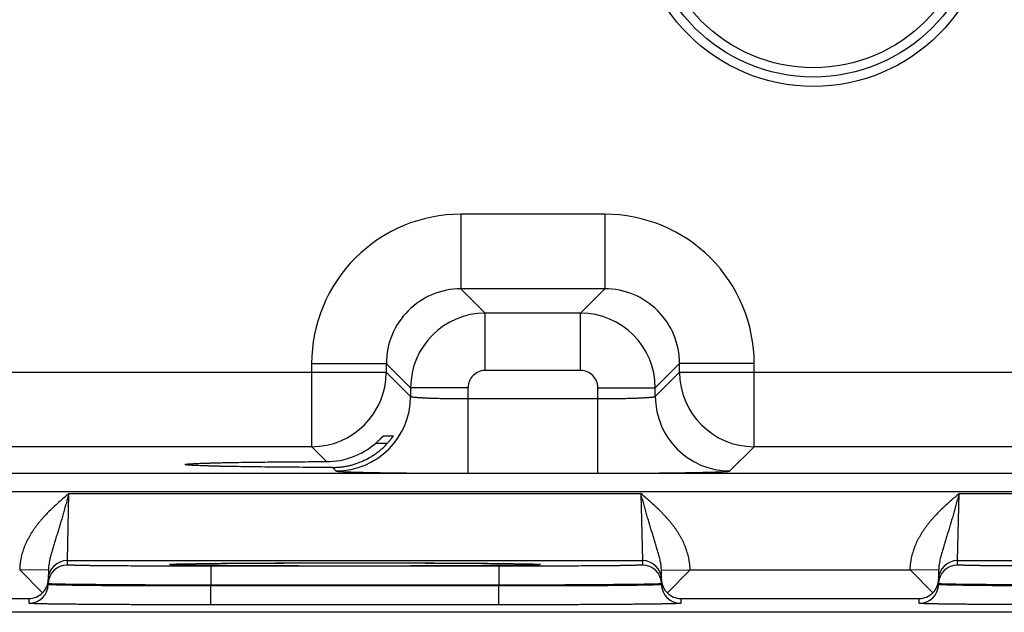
# Model space of a CAD drawing. Header units: inches. Extents: x 0 to 34, y 0 to 22.
# Tile 30 of 116: x 11.496 to 12.524, y 13.732 to 14.352. Entities that reach past the tile are written whole.
import ezdxf

# ---------------------------------------------------------------- set-up
doc = ezdxf.new("R2010")
doc.units = ezdxf.units.IN
doc.header["$LTSCALE"] = 1.87
doc.header["$MEASUREMENT"] = 0
doc.layers.get('0').update_dxf_attribs({"linetype": 'CONTINUOUS'})

msp = doc.modelspace()

# ---------------------------------------------------------------- linework, layer by layer
at = {"color": 7, "linetype": 'CONTINUOUS'}
for p, q in [((12.107, 14.1485), (11.9567, 14.1485)), ((11.9567, 14.1485), (11.9567, 14.0705)), ((12.107, 14.1485), (12.107, 14.0705)), ((12.107, 14.0705), (11.9567, 14.0705)), ((11.9567, 14.0705), (11.9821, 14.0451)), ((12.107, 14.0705), (12.0817, 14.0451)), ((12.0817, 14.0451), (11.9821, 14.0451)), ((11.9821, 13.9851), (11.9821, 14.0451)), ((12.0817, 13.9851), (12.0817, 14.0451)), ((11.8007, 13.9925), (11.8787, 13.9925)), ((11.8007, 13.9925), (11.8007, 13.9055)), ((11.8787, 13.9925), (11.9041, 13.9672)), ((11.8787, 13.9925), (11.8787, 13.9835)), ((12.185, 13.9925), (12.1597, 13.9672)), ((12.263, 13.9925), (12.185, 13.9925)), ((12.185, 13.9835), (12.185, 13.9925)), ((12.263, 13.9055), (12.263, 13.9925)), ((11.255, 13.9835), (11.8787, 13.9835)), ((11.8787, 13.9835), (11.9041, 13.9581)), ((12.0817, 13.9851), (11.9821, 13.9851)), ((12.1597, 13.9581), (12.185, 13.9835)), ((12.185, 13.9835), (12.8087, 13.9835)), ((11.9641, 13.9672), (11.9041, 13.9672)), ((11.9041, 13.9672), (11.9041, 13.9581)), ((11.9641, 13.8778), (11.9641, 13.9672)), ((12.0997, 13.9672), (12.1597, 13.9672)), ((12.0997, 13.8778), (12.0997, 13.9672)), ((12.1597, 13.9581), (12.1597, 13.9672)), ((11.9641, 13.9558), (12.0997, 13.9558)), ((11.8754, 13.9167), (11.8858, 13.9167)), ((11.8797, 13.9089), (11.8673, 13.9089)), ((11.8008, 13.9055), (11.333, 13.9055)), ((11.8163, 13.8899), (11.8008, 13.9055)), ((12.2376, 13.8801), (12.263, 13.9055)), ((12.7308, 13.9055), (12.263, 13.9055)), ((11.6687, 13.8869), (11.6687, 13.8869)), ((9.5543, 13.8777), (16.9525, 13.8777)), ((11.8225, 13.8838), (11.8261, 13.8801)), ((11.9641, 13.8778), (12.0997, 13.8778)), ((9.5543, 13.8587), (16.9525, 13.8587)), ((11.5455, 13.7865), (11.5471, 13.8565)), ((11.5471, 13.8565), (12.1447, 13.8565)), ((12.1447, 13.8565), (12.1462, 13.7865)), ((12.4755, 13.7865), (12.4771, 13.8565)), ((12.4771, 13.8565), (13.0747, 13.8565)), ((11.5455, 13.7865), (12.1462, 13.7865)), ((11.5455, 13.7818), (11.5455, 13.7865)), ((11.6521, 13.7824), (11.6543, 13.7826)), ((11.6544, 13.7826), (11.6545, 13.7826)), ((11.6545, 13.7826), (11.6547, 13.7826)), ((11.6547, 13.7826), (11.655, 13.7826)), ((11.655, 13.7826), (11.6553, 13.7827)), ((11.6553, 13.7827), (11.6556, 13.7827)), ((11.6556, 13.7827), (11.6563, 13.7827)), ((11.6563, 13.7827), (11.657, 13.7827)), ((11.657, 13.7827), (11.6584, 13.7828)), ((11.6584, 13.7828), (11.66, 13.7829)), ((11.66, 13.7829), (11.6626, 13.7829)), ((11.6626, 13.7829), (11.6657, 13.783)), ((11.6657, 13.783), (11.6696, 13.7831)), ((11.6696, 13.7831), (11.6742, 13.7832)), ((11.6742, 13.7832), (11.6799, 13.7833)), ((11.6799, 13.7833), (11.6852, 13.7833)), ((11.6852, 13.7833), (11.6912, 13.7834)), ((11.6912, 13.7834), (11.6982, 13.7835)), ((11.6982, 13.7835), (11.7065, 13.7836)), ((11.7065, 13.7836), (11.7167, 13.7836)), ((11.7167, 13.7836), (11.7258, 13.7837)), ((11.7258, 13.7837), (11.7367, 13.7838)), ((11.7367, 13.7838), (11.75, 13.7839)), ((11.75, 13.7839), (11.7602, 13.7839)), ((11.7602, 13.7839), (11.7715, 13.7839)), ((11.7715, 13.7839), (11.7834, 13.784)), ((11.7834, 13.784), (11.7955, 13.784)), ((11.7955, 13.784), (11.8077, 13.784)), ((11.8077, 13.784), (11.8202, 13.7841)), ((11.8202, 13.7841), (11.8327, 13.7841)), ((11.8327, 13.7841), (11.8453, 13.7841)), ((11.8453, 13.7841), (11.8579, 13.7841)), ((11.8579, 13.7841), (11.8705, 13.7841)), ((11.8705, 13.7841), (11.883, 13.784)), ((11.883, 13.784), (11.8953, 13.784)), ((11.8953, 13.784), (11.9074, 13.784)), ((11.9074, 13.784), (11.9192, 13.7839)), ((11.9192, 13.7839), (11.9307, 13.7839)), ((11.9307, 13.7839), (11.9418, 13.7839)), ((11.9418, 13.7839), (11.9526, 13.7838)), ((11.9526, 13.7838), (11.9629, 13.7837)), ((11.9629, 13.7837), (11.9726, 13.7837)), ((11.9726, 13.7837), (11.9819, 13.7836)), ((11.9819, 13.7836), (11.9899, 13.7835)), ((11.9899, 13.7835), (11.9966, 13.7834)), ((11.9966, 13.7834), (12.0046, 13.7833)), ((12.0046, 13.7833), (12.011, 13.7833)), ((12.011, 13.7833), (12.0162, 13.7832)), ((12.0162, 13.7832), (12.0204, 13.7831)), ((12.0204, 13.7831), (12.0239, 13.783)), ((12.0239, 13.783), (12.0276, 13.783)), ((12.0276, 13.783), (12.0304, 13.7829)), ((12.0304, 13.7829), (12.0327, 13.7828)), ((12.0327, 13.7828), (12.034, 13.7828)), ((12.034, 13.7828), (12.0351, 13.7827)), ((12.0351, 13.7827), (12.0359, 13.7827)), ((12.0359, 13.7827), (12.0364, 13.7827)), ((12.0364, 13.7827), (12.0367, 13.7827)), ((12.0367, 13.7827), (12.037, 13.7826)), ((12.0374, 13.7826), (12.0396, 13.7824)), ((12.1462, 13.7865), (12.1462, 13.7818)), ((12.4755, 13.7865), (13.0762, 13.7865)), ((12.4755, 13.7818), (12.4755, 13.7865)), ((11.5257, 13.7763), (11.4958, 13.7768)), ((11.5195, 13.7527), (11.4958, 13.7768)), ((11.5257, 13.7763), (11.5255, 13.7665)), ((11.9962, 13.7805), (11.6955, 13.7805)), ((11.6955, 13.7805), (11.6955, 13.7607)), ((11.9962, 13.7805), (11.9962, 13.7607)), ((12.1661, 13.7763), (12.196, 13.7768)), ((12.1662, 13.7665), (12.1661, 13.7763)), ((12.1723, 13.7527), (12.196, 13.7768)), ((12.196, 13.7768), (12.4257, 13.7768)), ((12.4557, 13.7763), (12.4258, 13.7768)), ((12.4495, 13.7527), (12.4258, 13.7768)), ((12.4557, 13.7763), (12.4555, 13.7665)), ((11.5255, 13.7615), (11.5255, 13.7665)), ((11.5255, 13.7622), (11.5255, 13.7665)), ((11.5255, 13.7622), (11.5255, 13.7615)), ((12.1662, 13.7665), (12.1662, 13.7622)), ((12.1662, 13.7665), (12.1662, 13.7615)), ((12.1662, 13.7622), (12.1662, 13.7615)), ((12.4555, 13.7615), (12.4555, 13.7665)), ((12.4555, 13.7622), (12.4555, 13.7665)), ((12.4555, 13.7622), (12.4555, 13.7615)), ((11.9962, 13.7607), (11.6955, 13.7607)), ((11.6955, 13.7607), (11.6955, 13.76)), ((11.9962, 13.76), (11.6955, 13.76)), ((11.6955, 13.7402), (11.6955, 13.76)), ((11.9962, 13.7607), (11.9962, 13.76)), ((11.9962, 13.7402), (11.9962, 13.76)), ((11.2562, 13.7468), (11.5055, 13.7468)), ((11.5055, 13.7418), (11.5055, 13.7468)), ((12.1862, 13.7468), (12.4355, 13.7468)), ((12.1862, 13.7468), (12.1862, 13.7418)), ((12.4355, 13.7418), (12.4355, 13.7468)), ((17.1568, 13.7324), (7.7334, 13.7324)), ((11.9962, 13.7402), (11.6955, 13.7402))]:
    msp.add_line(p, q, dxfattribs=at)
for points in [[(11.6544, 13.7826), (11.6544, 13.7826), (11.6544, 13.7826), (11.6544, 13.7826), (11.6544, 13.7826)], [(12.037, 13.7826), (12.0372, 13.7826), (12.0373, 13.7826), (12.0373, 13.7826), (12.0374, 13.7826), (12.0374, 13.7826)]]:
    msp.add_lwpolyline(points, dxfattribs=at)
for radius in [0.1848, 0.175, 0.1652]:
    msp.add_circle((12.3249, 14.4669), radius, dxfattribs=at)
for centre, radius, start, end in [((11.9567, 13.9925), 0.156, 89.9966, 180.0034), ((12.107, 13.9925), 0.156, 359.9966, 90.0034), ((11.9567, 13.9926), 0.0779, 89.9712, 180.0288), ((12.1071, 13.9926), 0.0779, 359.9712, 90.0288), ((11.9821, 13.9671), 0.078, 90.0148, 179.9847), ((12.0816, 13.9671), 0.078, 0.0148, 89.9847), ((11.8007, 13.9835), 0.078, 270.0209, 359.9791), ((11.9821, 13.9672), 0.018, 89.9966, 180.0034), ((12.0817, 13.9672), 0.018, 359.9966, 90.0034), ((12.263, 13.9835), 0.078, 180.0209, 269.9791), ((11.8261, 13.9581), 0.078, 270.0209, 359.9791), ((12.2377, 13.9581), 0.078, 180.0209, 269.9791), ((11.8161, 13.9685), 0.0786, 270.1955, 310.6953), ((11.5455, 13.7665), 0.02, 89.9988, 178.9987), ((12.1462, 13.7665), 0.02, 1.0013, 90.0012), ((12.4755, 13.7665), 0.02, 89.9988, 178.9987), ((11.5455, 13.7618), 0.02, 89.9988, 178.9987), ((12.1462, 13.7618), 0.02, 1.0013, 90.0012), ((12.4755, 13.7618), 0.02, 89.9988, 178.9987), ((11.5059, 13.7669), 0.0197, 313.772, 358.9399), ((12.1859, 13.7669), 0.0197, 181.0601, 226.228), ((12.4359, 13.7669), 0.0197, 313.772, 358.9399), ((11.5055, 13.7618), 0.02, 269.9988, 358.9987), ((11.5053, 13.767), 0.0202, 270.6866, 314.5936), ((12.1862, 13.7618), 0.02, 181.0013, 270.0012), ((12.1865, 13.767), 0.0202, 225.4064, 269.3134), ((12.4355, 13.7618), 0.02, 269.9988, 358.9987), ((12.4353, 13.767), 0.0202, 270.6866, 314.5936)]:
    msp.add_arc(centre, radius, start, end, dxfattribs=at)
for points, knots in [([(11.9041, 13.9581), (11.9041, 13.9581), (11.9041, 13.9581), (11.9042, 13.958), (11.9042, 13.958), (11.9043, 13.958), (11.9044, 13.9579), (11.9045, 13.9579), (11.9047, 13.9578), (11.9049, 13.9578), (11.9052, 13.9577), (11.9054, 13.9577), (11.9058, 13.9576), (11.9063, 13.9575), (11.907, 13.9574), (11.9079, 13.9573), (11.909, 13.9572), (11.9102, 13.9571), (11.9116, 13.957), (11.913, 13.9569), (11.9146, 13.9568), (11.9163, 13.9567), (11.9188, 13.9566), (11.9222, 13.9564), (11.9265, 13.9563), (11.9312, 13.9561), (11.9362, 13.956), (11.9414, 13.9559), (11.9469, 13.9559), (11.9525, 13.9558), (11.9583, 13.9558), (11.9622, 13.9558), (11.9641, 13.9558)], [0, 0, 0, 0, 0.001207, 0.001961, 0.002833, 0.003829, 0.004956, 0.007611, 0.010815, 0.014577, 0.018901, 0.023789, 0.029239, 0.035252, 0.048956, 0.064875, 0.08298, 0.103229, 0.12558, 0.14998, 0.176375, 0.204704, 0.234901, 0.300614, 0.372901, 0.451088, 0.534442, 0.622178, 0.713474, 0.807469, 0.903279, 1, 1, 1, 1]), ([(12.0997, 13.9558), (12.1016, 13.9558), (12.1055, 13.9558), (12.1112, 13.9558), (12.1168, 13.9559), (12.1223, 13.9559), (12.1276, 13.956), (12.1326, 13.9561), (12.1373, 13.9563), (12.1416, 13.9564), (12.145, 13.9566), (12.1474, 13.9567), (12.1491, 13.9568), (12.1507, 13.9569), (12.1522, 13.957), (12.1535, 13.9571), (12.1547, 13.9572), (12.1558, 13.9573), (12.1568, 13.9574), (12.1575, 13.9575), (12.158, 13.9576), (12.1583, 13.9577), (12.1586, 13.9577), (12.1589, 13.9578), (12.1591, 13.9578), (12.1593, 13.9579), (12.1594, 13.9579), (12.1595, 13.958), (12.1595, 13.958), (12.1596, 13.958), (12.1596, 13.9581), (12.1596, 13.9581), (12.1597, 13.9581)], [0, 0, 0, 0, 0.096721, 0.192531, 0.286526, 0.377822, 0.465558, 0.548912, 0.627099, 0.699386, 0.765099, 0.795296, 0.823625, 0.85002, 0.87442, 0.896771, 0.91702, 0.935125, 0.951044, 0.964748, 0.970761, 0.976211, 0.981099, 0.985423, 0.989185, 0.992389, 0.995044, 0.996171, 0.997167, 0.998039, 0.998793, 1, 1, 1, 1]), ([(11.8673, 13.9089), (11.8678, 13.9094), (11.8685, 13.91), (11.8695, 13.9109), (11.8702, 13.9115), (11.8708, 13.9121), (11.8715, 13.9128), (11.8721, 13.9134), (11.8727, 13.9139), (11.8732, 13.9145), (11.8737, 13.9149), (11.874, 13.9153), (11.8742, 13.9155), (11.8744, 13.9157), (11.8746, 13.9159), (11.8748, 13.9161), (11.8749, 13.9162), (11.8751, 13.9164), (11.8752, 13.9165), (11.8752, 13.9166), (11.8753, 13.9166), (11.8753, 13.9166), (11.8754, 13.9167), (11.8754, 13.9167), (11.8754, 13.9167), (11.8754, 13.9167), (11.8754, 13.9167), (11.8754, 13.9167), (11.8754, 13.9167)], [0, 0, 0, 0, 0.173069, 0.25813, 0.341741, 0.4235, 0.502943, 0.579537, 0.652667, 0.721616, 0.785552, 0.815343, 0.843507, 0.869898, 0.894362, 0.916736, 0.936847, 0.954515, 0.969555, 0.976033, 0.981784, 0.986788, 0.991023, 0.994469, 0.997113, 0.998946, 0.999565, 1, 1, 1, 1]), ([(11.8858, 13.9167), (11.8858, 13.9167), (11.8858, 13.9167), (11.8858, 13.9167), (11.8858, 13.9167), (11.8858, 13.9167), (11.8858, 13.9167), (11.8858, 13.9167), (11.8857, 13.9167), (11.8857, 13.9167), (11.8857, 13.9167), (11.8857, 13.9166), (11.8857, 13.9166), (11.8857, 13.9165), (11.8856, 13.9164), (11.8855, 13.9163), (11.8855, 13.9162), (11.8854, 13.9161), (11.8853, 13.9159), (11.8851, 13.9156), (11.8848, 13.9152), (11.8844, 13.9147), (11.884, 13.9141), (11.8836, 13.9136), (11.8831, 13.913), (11.8826, 13.9124), (11.8821, 13.9117), (11.8816, 13.9111), (11.8808, 13.9102), (11.8802, 13.9095), (11.8798, 13.9091)], [0, 0, 0, 0, 0.000305, 0.000608, 0.00102, 0.00159, 0.002336, 0.003265, 0.004379, 0.005679, 0.008833, 0.012721, 0.01733, 0.022647, 0.035344, 0.050685, 0.059306, 0.068538, 0.088769, 0.135831, 0.190836, 0.252811, 0.320858, 0.394158, 0.471968, 0.553616, 0.638495, 0.726053, 0.815791, 1, 1, 1, 1]), ([(11.8225, 13.8838), (11.8238, 13.8838), (11.8265, 13.8839), (11.8305, 13.8842), (11.8345, 13.8847), (11.8385, 13.8854), (11.8424, 13.8863), (11.8476, 13.8879), (11.8539, 13.8903), (11.86, 13.8933), (11.8646, 13.8961), (11.8679, 13.8984), (11.8711, 13.9008), (11.8742, 13.9034), (11.8771, 13.9062), (11.8789, 13.9081), (11.8798, 13.9091)], [0, 0, 0, 0, 0.062323, 0.124811, 0.187429, 0.250137, 0.312899, 0.37568, 0.501127, 0.626327, 0.688819, 0.751218, 0.813527, 0.875752, 0.937904, 1, 1, 1, 1]), ([(11.6687, 13.8869), (11.6687, 13.8869), (11.6687, 13.8869), (11.6687, 13.8869), (11.6688, 13.887), (11.6688, 13.887), (11.6689, 13.887), (11.669, 13.8871), (11.6691, 13.8871), (11.6693, 13.8871), (11.6695, 13.8872), (11.6699, 13.8872), (11.6704, 13.8873), (11.6709, 13.8874), (11.6716, 13.8874), (11.6723, 13.8875), (11.6735, 13.8876), (11.6751, 13.8877), (11.6773, 13.8878), (11.6798, 13.888), (11.6827, 13.8881), (11.6858, 13.8882), (11.6893, 13.8883), (11.6931, 13.8884), (11.6971, 13.8886), (11.7015, 13.8887), (11.7061, 13.8888), (11.7109, 13.8889), (11.7161, 13.889), (11.7234, 13.8891), (11.7331, 13.8893), (11.7455, 13.8894), (11.7585, 13.8896), (11.7723, 13.8897), (11.7866, 13.8898), (11.8013, 13.8899), (11.8113, 13.8899), (11.8163, 13.8899)], [0, 0, 0, 0, 0.000271, 0.000441, 0.00064, 0.001129, 0.00175, 0.002505, 0.003398, 0.004429, 0.0056, 0.008361, 0.011682, 0.015562, 0.02, 0.024995, 0.030544, 0.043297, 0.058244, 0.075364, 0.09464, 0.116043, 0.139519, 0.165015, 0.192474, 0.221841, 0.253063, 0.286084, 0.32085, 0.357303, 0.434997, 0.518522, 0.607216, 0.70042, 0.797459, 0.897581, 1, 1, 1, 1]), ([(11.8225, 13.8838), (11.8172, 13.8838), (11.8069, 13.8839), (11.7916, 13.8839), (11.7767, 13.884), (11.7624, 13.8841), (11.7487, 13.8843), (11.7359, 13.8844), (11.7257, 13.8846), (11.718, 13.8847), (11.7126, 13.8848), (11.7075, 13.8849), (11.7027, 13.8851), (11.6982, 13.8852), (11.6939, 13.8853), (11.69, 13.8854), (11.6864, 13.8855), (11.6831, 13.8857), (11.6801, 13.8858), (11.6775, 13.8859), (11.6755, 13.886), (11.6741, 13.8861), (11.6732, 13.8862), (11.6723, 13.8863), (11.6716, 13.8863), (11.6709, 13.8864), (11.6704, 13.8864), (11.6701, 13.8865), (11.6698, 13.8865), (11.6696, 13.8866), (11.6694, 13.8866), (11.6692, 13.8866), (11.6691, 13.8867), (11.669, 13.8867), (11.6689, 13.8867), (11.6688, 13.8868), (11.6688, 13.8868), (11.6687, 13.8868), (11.6687, 13.8868), (11.6687, 13.8868), (11.6687, 13.8869), (11.6687, 13.8869), (11.6687, 13.8869)], [0, 0, 0, 0, 0.101866, 0.20169, 0.298653, 0.391946, 0.480843, 0.564654, 0.642687, 0.67932, 0.714258, 0.747442, 0.778812, 0.808312, 0.835885, 0.861473, 0.885019, 0.906465, 0.925756, 0.942856, 0.957747, 0.964357, 0.970408, 0.975897, 0.980822, 0.985181, 0.988973, 0.990656, 0.992197, 0.993595, 0.994851, 0.995965, 0.996937, 0.997769, 0.998462, 0.999019, 0.999249, 0.999447, 0.999617, 0.999761, 0.999886, 1, 1, 1, 1]), ([(11.8261, 13.8801), (11.8261, 13.8801), (11.8261, 13.8801), (11.8262, 13.8801), (11.8262, 13.8801), (11.8263, 13.8801), (11.8264, 13.88), (11.8265, 13.88), (11.8267, 13.88), (11.827, 13.8799), (11.8275, 13.8798), (11.828, 13.8798), (11.8285, 13.8797), (11.8292, 13.8797), (11.8299, 13.8796), (11.8308, 13.8796), (11.8317, 13.8795), (11.833, 13.8794), (11.8349, 13.8793), (11.8374, 13.8792), (11.8402, 13.8791), (11.8433, 13.879), (11.8466, 13.8789), (11.8503, 13.8788), (11.8542, 13.8787), (11.8584, 13.8786), (11.8628, 13.8785), (11.8691, 13.8784), (11.8776, 13.8783), (11.8884, 13.8782), (11.8999, 13.878), (11.912, 13.8779), (11.9246, 13.8779), (11.9375, 13.8778), (11.9508, 13.8778), (11.9596, 13.8778), (11.9641, 13.8778)], [0, 0, 0, 0, 0.000163, 0.000356, 0.000837, 0.001454, 0.002211, 0.003109, 0.004151, 0.006666, 0.009759, 0.013431, 0.01768, 0.022505, 0.027903, 0.033872, 0.040409, 0.047509, 0.063386, 0.081466, 0.101706, 0.124061, 0.148477, 0.174898, 0.203262, 0.233501, 0.265545, 0.299319, 0.371734, 0.450065, 0.533574, 0.621476, 0.712942, 0.807113, 0.9031, 1, 1, 1, 1]), ([(12.0997, 13.8778), (12.1041, 13.8778), (12.113, 13.8778), (12.1262, 13.8778), (12.1392, 13.8779), (12.1517, 13.8779), (12.1638, 13.878), (12.1753, 13.8782), (12.1861, 13.8783), (12.1946, 13.8784), (12.201, 13.8785), (12.2054, 13.8786), (12.2096, 13.8787), (12.2135, 13.8788), (12.2171, 13.8789), (12.2205, 13.879), (12.2236, 13.8791), (12.2263, 13.8792), (12.2288, 13.8793), (12.2307, 13.8794), (12.2321, 13.8795), (12.233, 13.8796), (12.2338, 13.8796), (12.2345, 13.8797), (12.2352, 13.8797), (12.2358, 13.8798), (12.2363, 13.8798), (12.2367, 13.8799), (12.237, 13.88), (12.2372, 13.88), (12.2373, 13.88), (12.2374, 13.8801), (12.2375, 13.8801), (12.2376, 13.8801), (12.2376, 13.8801), (12.2376, 13.8801), (12.2376, 13.8801)], [0, 0, 0, 0, 0.0969, 0.192887, 0.287058, 0.378524, 0.466426, 0.549935, 0.628266, 0.700681, 0.734455, 0.766499, 0.796738, 0.825102, 0.851523, 0.875939, 0.898294, 0.918534, 0.936614, 0.952491, 0.959591, 0.966128, 0.972097, 0.977495, 0.98232, 0.986569, 0.990241, 0.993334, 0.995849, 0.996891, 0.997789, 0.998546, 0.999163, 0.999644, 0.999837, 1, 1, 1, 1]), ([(11.5471, 13.8565), (11.544, 13.8539), (11.5394, 13.8499), (11.5333, 13.8444), (11.5288, 13.8402), (11.5245, 13.8359), (11.521, 13.8322), (11.5183, 13.8291), (11.5163, 13.8268), (11.5144, 13.8244), (11.5126, 13.822), (11.5108, 13.8195), (11.509, 13.8169), (11.5074, 13.8144), (11.5059, 13.8117), (11.5044, 13.809), (11.5025, 13.8054), (11.5005, 13.8007), (11.4988, 13.7959), (11.4977, 13.792), (11.4972, 13.7895), (11.4968, 13.7875), (11.4965, 13.786), (11.4963, 13.7845), (11.4961, 13.7829), (11.4959, 13.7814), (11.4958, 13.7799), (11.4957, 13.7784), (11.4957, 13.7774), (11.4957, 13.7768)], [0, 0, 0, 0, 0.125001, 0.187502, 0.250003, 0.312504, 0.375004, 0.406255, 0.437506, 0.468757, 0.500008, 0.53126, 0.562511, 0.593762, 0.625012, 0.656263, 0.687514, 0.750004, 0.812492, 0.843742, 0.874992, 0.890618, 0.906244, 0.92187, 0.937496, 0.953122, 0.968748, 0.984374, 1, 1, 1, 1]), ([(11.5471, 13.8565), (11.5468, 13.8556), (11.5465, 13.8543), (11.546, 13.8525), (11.5456, 13.8511), (11.5452, 13.8498), (11.5447, 13.848), (11.5441, 13.8458), (11.5434, 13.8431), (11.5428, 13.8409), (11.5423, 13.8391), (11.5418, 13.8373), (11.5411, 13.8352), (11.5404, 13.8325), (11.5396, 13.8299), (11.539, 13.8278), (11.5385, 13.8261), (11.5381, 13.8248), (11.5377, 13.8236), (11.5372, 13.8219), (11.5366, 13.8198), (11.5359, 13.8173), (11.5351, 13.8148), (11.5343, 13.8124), (11.5333, 13.8092), (11.5323, 13.806), (11.5313, 13.8028), (11.5306, 13.8004), (11.5299, 13.7981), (11.5292, 13.7957), (11.5285, 13.7934), (11.5279, 13.791), (11.5273, 13.7886), (11.5268, 13.7862), (11.5264, 13.7837), (11.5259, 13.7804), (11.5257, 13.7779), (11.5257, 13.7763)], [0, 0, 0, 0, 0.033611, 0.050408, 0.067194, 0.083966, 0.100721, 0.134165, 0.1675, 0.200702, 0.217245, 0.233745, 0.266607, 0.299272, 0.331722, 0.36394, 0.379958, 0.395913, 0.411807, 0.427638, 0.45911, 0.490326, 0.521286, 0.551998, 0.582476, 0.642799, 0.672682, 0.702419, 0.732044, 0.761588, 0.791091, 0.820598, 0.850144, 0.87978, 0.909544, 0.93948, 1, 1, 1, 1]), ([(12.1661, 13.7763), (12.166, 13.7779), (12.1658, 13.7804), (12.1654, 13.7837), (12.1649, 13.7862), (12.1644, 13.7886), (12.1638, 13.791), (12.1632, 13.7934), (12.1625, 13.7957), (12.1618, 13.7981), (12.1611, 13.8004), (12.1604, 13.8028), (12.1594, 13.806), (12.1584, 13.8092), (12.1574, 13.8124), (12.1566, 13.8148), (12.1559, 13.8173), (12.1551, 13.8198), (12.1545, 13.8219), (12.154, 13.8235), (12.1536, 13.8248), (12.1532, 13.8261), (12.1527, 13.8278), (12.1521, 13.8299), (12.1513, 13.8325), (12.1506, 13.8351), (12.15, 13.8373), (12.1495, 13.8391), (12.149, 13.8409), (12.1484, 13.8431), (12.1476, 13.8457), (12.147, 13.848), (12.1465, 13.8498), (12.146, 13.8516), (12.1454, 13.8538), (12.1449, 13.8556), (12.1447, 13.8565)], [0, 0, 0, 0, 0.06052, 0.090458, 0.120222, 0.149858, 0.179405, 0.208912, 0.238416, 0.26796, 0.297585, 0.327322, 0.357205, 0.417528, 0.448006, 0.478718, 0.509678, 0.540892, 0.572365, 0.588196, 0.604089, 0.620044, 0.636061, 0.668279, 0.700729, 0.733393, 0.766255, 0.782755, 0.799298, 0.832499, 0.865834, 0.899278, 0.916033, 0.932805, 0.966389, 1, 1, 1, 1]), ([(12.196, 13.7768), (12.196, 13.7774), (12.196, 13.7784), (12.1959, 13.7799), (12.1958, 13.7814), (12.1956, 13.7829), (12.1955, 13.7845), (12.1952, 13.786), (12.195, 13.7875), (12.1946, 13.7895), (12.194, 13.792), (12.1929, 13.7959), (12.1912, 13.8007), (12.1892, 13.8054), (12.1874, 13.809), (12.1859, 13.8117), (12.1843, 13.8144), (12.1827, 13.8169), (12.181, 13.8195), (12.1792, 13.822), (12.1773, 13.8244), (12.1754, 13.8268), (12.1734, 13.8291), (12.1714, 13.8314), (12.1693, 13.8337), (12.1665, 13.8366), (12.1629, 13.8402), (12.1584, 13.8444), (12.1539, 13.8485), (12.1493, 13.8525), (12.1462, 13.8552), (12.1447, 13.8565)], [0, 0, 0, 0, 0.015626, 0.031252, 0.046878, 0.062504, 0.07813, 0.093755, 0.109381, 0.125007, 0.156257, 0.187507, 0.249995, 0.312485, 0.343736, 0.374986, 0.406237, 0.437488, 0.468739, 0.49999, 0.531241, 0.562492, 0.593743, 0.624994, 0.656245, 0.687497, 0.749997, 0.812498, 0.874999, 0.9375, 1, 1, 1, 1]), ([(12.4771, 13.8565), (12.474, 13.8539), (12.4694, 13.8499), (12.4633, 13.8444), (12.4588, 13.8402), (12.4545, 13.8359), (12.451, 13.8322), (12.4483, 13.8291), (12.4463, 13.8268), (12.4444, 13.8244), (12.4426, 13.822), (12.4408, 13.8195), (12.439, 13.8169), (12.4374, 13.8144), (12.4359, 13.8117), (12.4344, 13.809), (12.4325, 13.8054), (12.4305, 13.8007), (12.4288, 13.7959), (12.4277, 13.792), (12.4272, 13.7895), (12.4268, 13.7875), (12.4265, 13.786), (12.4263, 13.7845), (12.4261, 13.7829), (12.4259, 13.7814), (12.4258, 13.7799), (12.4257, 13.7784), (12.4257, 13.7774), (12.4257, 13.7768)], [0, 0, 0, 0, 0.125001, 0.187502, 0.250003, 0.312504, 0.375004, 0.406255, 0.437506, 0.468757, 0.500008, 0.53126, 0.562511, 0.593762, 0.625012, 0.656263, 0.687514, 0.750004, 0.812492, 0.843742, 0.874992, 0.890618, 0.906244, 0.92187, 0.937496, 0.953122, 0.968748, 0.984374, 1, 1, 1, 1]), ([(12.4771, 13.8565), (12.4768, 13.8556), (12.4765, 13.8543), (12.476, 13.8525), (12.4756, 13.8511), (12.4752, 13.8498), (12.4747, 13.848), (12.4741, 13.8458), (12.4734, 13.8431), (12.4728, 13.8409), (12.4723, 13.8391), (12.4718, 13.8373), (12.4711, 13.8352), (12.4704, 13.8325), (12.4696, 13.8299), (12.469, 13.8278), (12.4685, 13.8261), (12.4681, 13.8248), (12.4677, 13.8236), (12.4672, 13.8219), (12.4666, 13.8198), (12.4659, 13.8173), (12.4651, 13.8148), (12.4643, 13.8124), (12.4633, 13.8092), (12.4623, 13.806), (12.4613, 13.8028), (12.4606, 13.8004), (12.4599, 13.7981), (12.4592, 13.7957), (12.4585, 13.7934), (12.4579, 13.791), (12.4573, 13.7886), (12.4568, 13.7862), (12.4564, 13.7837), (12.4559, 13.7804), (12.4557, 13.7779), (12.4557, 13.7763)], [0, 0, 0, 0, 0.033611, 0.050408, 0.067194, 0.083966, 0.100721, 0.134165, 0.1675, 0.200702, 0.217245, 0.233745, 0.266607, 0.299272, 0.331722, 0.36394, 0.379958, 0.395913, 0.411807, 0.427638, 0.45911, 0.490326, 0.521286, 0.551998, 0.582476, 0.642799, 0.672682, 0.702419, 0.732044, 0.761588, 0.791091, 0.820598, 0.850144, 0.87978, 0.909544, 0.93948, 1, 1, 1, 1]), ([(11.6543, 13.7826), (11.6546, 13.7826), (11.6551, 13.7827), (11.6562, 13.7827), (11.6578, 13.7828), (11.66, 13.7829), (11.6626, 13.7829), (11.6655, 13.783), (11.6689, 13.7831), (11.6725, 13.7831), (11.678, 13.7832), (11.6858, 13.7833), (11.696, 13.7835), (11.7074, 13.7836), (11.7199, 13.7837), (11.7334, 13.7838), (11.753, 13.7839), (11.7792, 13.784), (11.812, 13.7841), (11.8459, 13.7841), (11.8797, 13.7841), (11.9125, 13.784), (11.9387, 13.7839), (11.9583, 13.7838), (11.9718, 13.7837), (11.9843, 13.7836), (11.9957, 13.7835), (12.0059, 13.7833), (12.0137, 13.7832), (12.0192, 13.7831), (12.0229, 13.7831), (12.0262, 13.783), (12.0291, 13.7829), (12.0317, 13.7829), (12.0339, 13.7828), (12.0356, 13.7827), (12.0367, 13.7827), (12.0372, 13.7826), (12.0374, 13.7826)], [0, 0, 0, 0, 0.001812, 0.003868, 0.00871, 0.014518, 0.021281, 0.028987, 0.03762, 0.047164, 0.0576, 0.08106, 0.107814, 0.137654, 0.170348, 0.205637, 0.243241, 0.324199, 0.410683, 0.499973, 0.589263, 0.67575, 0.756713, 0.79432, 0.829613, 0.862311, 0.892155, 0.918914, 0.942378, 0.952817, 0.962363, 0.970999, 0.978708, 0.985473, 0.991284, 0.996129, 0.998187, 1, 1, 1, 1]), ([(11.6955, 13.7805), (11.6906, 13.7805), (11.6808, 13.7805), (11.6663, 13.7806), (11.6521, 13.7806), (11.6383, 13.7806), (11.625, 13.7807), (11.6124, 13.7808), (11.6024, 13.7808), (11.5949, 13.7809), (11.5895, 13.7809), (11.5845, 13.781), (11.5797, 13.781), (11.5751, 13.7811), (11.5709, 13.7811), (11.567, 13.7812), (11.5633, 13.7812), (11.56, 13.7813), (11.557, 13.7813), (11.5548, 13.7814), (11.5531, 13.7814), (11.552, 13.7815), (11.551, 13.7815), (11.55, 13.7815), (11.5492, 13.7816), (11.5484, 13.7816), (11.5478, 13.7816), (11.5472, 13.7817), (11.5467, 13.7817), (11.5463, 13.7817), (11.5461, 13.7817), (11.5459, 13.7817), (11.5458, 13.7818), (11.5457, 13.7818), (11.5457, 13.7818), (11.5456, 13.7818), (11.5456, 13.7818), (11.5456, 13.7818), (11.5456, 13.7818), (11.5455, 13.7818), (11.5455, 13.7818), (11.5455, 13.7818), (11.5455, 13.7818)], [0, 0, 0, 0, 0.097998, 0.195053, 0.29023, 0.382613, 0.471311, 0.555471, 0.634282, 0.671442, 0.706984, 0.740823, 0.772877, 0.80307, 0.831327, 0.857582, 0.881771, 0.903837, 0.923725, 0.941388, 0.949372, 0.956785, 0.963621, 0.969877, 0.97555, 0.980635, 0.985131, 0.989034, 0.992342, 0.995055, 0.996187, 0.99717, 0.998004, 0.99869, 0.998977, 0.999227, 0.999441, 0.999618, 0.999761, 0.999819, 0.999869, 1, 1, 1, 1]), ([(12.0396, 13.7824), (12.0396, 13.7824), (12.0396, 13.7824), (12.0396, 13.7824), (12.0396, 13.7824), (12.0396, 13.7823), (12.0395, 13.7823), (12.0395, 13.7823), (12.0395, 13.7823), (12.0394, 13.7823), (12.0393, 13.7823), (12.0392, 13.7823), (12.0391, 13.7823), (12.0389, 13.7822), (12.0387, 13.7822), (12.0384, 13.7822), (12.038, 13.7822), (12.0375, 13.7821), (12.0367, 13.7821), (12.0358, 13.782), (12.0348, 13.782), (12.0337, 13.782), (12.0325, 13.7819), (12.0312, 13.7819), (12.0298, 13.7818), (12.0282, 13.7818), (12.0266, 13.7818), (12.0241, 13.7817), (12.0208, 13.7817), (12.0166, 13.7816), (12.0119, 13.7815), (12.0068, 13.7814), (12.0013, 13.7814), (11.9955, 13.7813), (11.9893, 13.7812), (11.9827, 13.7812), (11.9758, 13.7811), (11.966, 13.7811), (11.9531, 13.781), (11.9369, 13.7809), (11.9197, 13.7808), (11.9019, 13.7808), (11.8835, 13.7807), (11.8648, 13.7807), (11.8459, 13.7807), (11.8269, 13.7807), (11.8082, 13.7807), (11.7898, 13.7808), (11.772, 13.7808), (11.7549, 13.7809), (11.7386, 13.781), (11.7257, 13.7811), (11.7159, 13.7811), (11.709, 13.7812), (11.7025, 13.7812), (11.6963, 13.7813), (11.6904, 13.7814), (11.685, 13.7814), (11.6799, 13.7815), (11.6752, 13.7816), (11.6709, 13.7817), (11.6676, 13.7817), (11.6652, 13.7818), (11.6635, 13.7818), (11.662, 13.7818), (11.6605, 13.7819), (11.6592, 13.7819), (11.658, 13.782), (11.6569, 13.782), (11.6559, 13.782), (11.655, 13.7821), (11.6543, 13.7821), (11.6537, 13.7822), (11.6533, 13.7822), (11.6531, 13.7822), (11.6529, 13.7822), (11.6527, 13.7823), (11.6525, 13.7823), (11.6524, 13.7823), (11.6523, 13.7823), (11.6523, 13.7823), (11.6522, 13.7823), (11.6522, 13.7823), (11.6522, 13.7823), (11.6521, 13.7824), (11.6521, 13.7824), (11.6521, 13.7824), (11.6521, 13.7824), (11.6521, 13.7824)], [0, 0, 0, 0, 0.000029, 0.000048, 0.00007, 0.000126, 0.000199, 0.00029, 0.000399, 0.000526, 0.000672, 0.001019, 0.00144, 0.001936, 0.002507, 0.003152, 0.003871, 0.005534, 0.007493, 0.009747, 0.012297, 0.015139, 0.018272, 0.021696, 0.025406, 0.029403, 0.033683, 0.038243, 0.048196, 0.059236, 0.071337, 0.084468, 0.098599, 0.113695, 0.129721, 0.146638, 0.164407, 0.182984, 0.22238, 0.264445, 0.308776, 0.354949, 0.402517, 0.451023, 0.5, 0.548977, 0.597482, 0.645051, 0.691223, 0.735555, 0.77762, 0.817015, 0.835593, 0.853361, 0.870279, 0.886305, 0.901401, 0.915532, 0.928663, 0.940764, 0.951804, 0.961757, 0.966317, 0.970597, 0.974594, 0.978304, 0.981728, 0.984861, 0.987703, 0.990253, 0.992507, 0.994466, 0.996129, 0.996848, 0.997493, 0.998064, 0.998559, 0.998981, 0.999328, 0.999474, 0.999601, 0.99971, 0.999801, 0.999874, 0.99993, 0.999952, 0.999971, 1, 1, 1, 1]), ([(12.1462, 13.7818), (12.1462, 13.7818), (12.1462, 13.7818), (12.1462, 13.7818), (12.1462, 13.7818), (12.1462, 13.7818), (12.1461, 13.7818), (12.1461, 13.7818), (12.1461, 13.7818), (12.146, 13.7818), (12.1459, 13.7818), (12.1458, 13.7817), (12.1457, 13.7817), (12.1454, 13.7817), (12.1451, 13.7817), (12.1446, 13.7817), (12.144, 13.7816), (12.1433, 13.7816), (12.1425, 13.7816), (12.1417, 13.7815), (12.1408, 13.7815), (12.1397, 13.7815), (12.1386, 13.7814), (12.137, 13.7814), (12.1347, 13.7813), (12.1317, 13.7813), (12.1284, 13.7812), (12.1248, 13.7812), (12.1208, 13.7811), (12.1166, 13.7811), (12.1121, 13.781), (12.1073, 13.781), (12.1022, 13.7809), (12.0969, 13.7809), (12.0893, 13.7808), (12.0793, 13.7808), (12.0667, 13.7807), (12.0534, 13.7806), (12.0396, 13.7806), (12.0254, 13.7806), (12.0109, 13.7805), (12.0011, 13.7805), (11.9962, 13.7805)], [0, 0, 0, 0, 0.000131, 0.000181, 0.000239, 0.000382, 0.000559, 0.000773, 0.001023, 0.00131, 0.001996, 0.00283, 0.003813, 0.004945, 0.007658, 0.010966, 0.014869, 0.019365, 0.02445, 0.030123, 0.036379, 0.043215, 0.050628, 0.058612, 0.076275, 0.096163, 0.118229, 0.142418, 0.168673, 0.19693, 0.227123, 0.259177, 0.293016, 0.328558, 0.365718, 0.444529, 0.528689, 0.617387, 0.70977, 0.804947, 0.902002, 1, 1, 1, 1]), ([(12.6255, 13.7805), (12.6206, 13.7805), (12.6108, 13.7805), (12.5963, 13.7806), (12.5821, 13.7806), (12.5683, 13.7806), (12.555, 13.7807), (12.5424, 13.7808), (12.5324, 13.7808), (12.5249, 13.7809), (12.5195, 13.7809), (12.5145, 13.781), (12.5097, 13.781), (12.5051, 13.7811), (12.5009, 13.7811), (12.497, 13.7812), (12.4933, 13.7812), (12.49, 13.7813), (12.487, 13.7813), (12.4848, 13.7814), (12.4831, 13.7814), (12.482, 13.7815), (12.481, 13.7815), (12.48, 13.7815), (12.4792, 13.7816), (12.4784, 13.7816), (12.4778, 13.7816), (12.4772, 13.7817), (12.4767, 13.7817), (12.4763, 13.7817), (12.4761, 13.7817), (12.4759, 13.7817), (12.4758, 13.7818), (12.4757, 13.7818), (12.4757, 13.7818), (12.4756, 13.7818), (12.4756, 13.7818), (12.4756, 13.7818), (12.4756, 13.7818), (12.4755, 13.7818), (12.4755, 13.7818), (12.4755, 13.7818), (12.4755, 13.7818)], [0, 0, 0, 0, 0.097998, 0.195053, 0.29023, 0.382613, 0.471311, 0.555471, 0.634282, 0.671442, 0.706984, 0.740823, 0.772877, 0.80307, 0.831327, 0.857582, 0.881771, 0.903837, 0.923725, 0.941388, 0.949372, 0.956785, 0.963621, 0.969877, 0.97555, 0.980635, 0.985131, 0.989034, 0.992342, 0.995055, 0.996187, 0.99717, 0.998004, 0.99869, 0.998977, 0.999227, 0.999441, 0.999618, 0.999761, 0.999819, 0.999869, 1, 1, 1, 1]), ([(11.6955, 13.7607), (11.6899, 13.7607), (11.6789, 13.7608), (11.6624, 13.7608), (11.6463, 13.7609), (11.6307, 13.7609), (11.6156, 13.761), (11.6014, 13.7611), (11.59, 13.7612), (11.5814, 13.7612), (11.5754, 13.7613), (11.5697, 13.7613), (11.5642, 13.7614), (11.5591, 13.7614), (11.5543, 13.7615), (11.5498, 13.7616), (11.5457, 13.7616), (11.542, 13.7617), (11.5391, 13.7617), (11.5369, 13.7618), (11.5355, 13.7618), (11.5341, 13.7618), (11.5329, 13.7619), (11.5317, 13.7619), (11.5307, 13.7619), (11.5297, 13.7619), (11.5288, 13.762), (11.5281, 13.762), (11.5274, 13.762), (11.5269, 13.762), (11.5266, 13.7621), (11.5264, 13.7621), (11.5262, 13.7621), (11.526, 13.7621), (11.5259, 13.7621), (11.5258, 13.7621), (11.5257, 13.7621), (11.5256, 13.7622), (11.5256, 13.7622), (11.5256, 13.7622), (11.5256, 13.7622), (11.5255, 13.7622), (11.5255, 13.7622), (11.5255, 13.7622), (11.5255, 13.7622), (11.5255, 13.7622)], [0, 0, 0, 0, 0.098003, 0.195063, 0.290244, 0.382632, 0.471334, 0.555498, 0.634313, 0.671474, 0.707018, 0.740859, 0.772915, 0.803109, 0.831369, 0.857625, 0.881816, 0.903883, 0.923772, 0.932885, 0.941436, 0.949421, 0.956833, 0.96367, 0.969926, 0.975599, 0.980684, 0.985178, 0.98908, 0.992387, 0.993817, 0.995097, 0.996228, 0.99721, 0.998042, 0.998724, 0.99901, 0.999258, 0.999469, 0.999644, 0.999782, 0.999885, 0.999924, 0.999955, 1, 1, 1, 1]), ([(12.1662, 13.7622), (12.1662, 13.7622), (12.1662, 13.7622), (12.1662, 13.7622), (12.1662, 13.7622), (12.1662, 13.7622), (12.1662, 13.7622), (12.1661, 13.7622), (12.1661, 13.7622), (12.1661, 13.7621), (12.166, 13.7621), (12.1659, 13.7621), (12.1657, 13.7621), (12.1656, 13.7621), (12.1654, 13.7621), (12.1652, 13.7621), (12.1648, 13.762), (12.1643, 13.762), (12.1637, 13.762), (12.1629, 13.762), (12.162, 13.7619), (12.1611, 13.7619), (12.16, 13.7619), (12.1589, 13.7619), (12.1576, 13.7618), (12.1562, 13.7618), (12.1548, 13.7618), (12.1527, 13.7617), (12.1498, 13.7617), (12.146, 13.7616), (12.1419, 13.7616), (12.1375, 13.7615), (12.1327, 13.7614), (12.1275, 13.7614), (12.1221, 13.7613), (12.1163, 13.7613), (12.1103, 13.7612), (12.1017, 13.7612), (12.0904, 13.7611), (12.0761, 13.761), (12.0611, 13.7609), (12.0454, 13.7609), (12.0293, 13.7608), (12.0128, 13.7608), (12.0018, 13.7607), (11.9962, 13.7607)], [0, 0, 0, 0, 0.000045, 0.000076, 0.000115, 0.000218, 0.000356, 0.000531, 0.000742, 0.00099, 0.001276, 0.001958, 0.00279, 0.003772, 0.004902, 0.006183, 0.007613, 0.01092, 0.014821, 0.019316, 0.024401, 0.030074, 0.03633, 0.043166, 0.050579, 0.058563, 0.067115, 0.076228, 0.096117, 0.118184, 0.142374, 0.168631, 0.19689, 0.227084, 0.25914, 0.292981, 0.328525, 0.365687, 0.444502, 0.528666, 0.617368, 0.709755, 0.804937, 0.901997, 1, 1, 1, 1]), ([(12.6255, 13.7607), (12.6199, 13.7607), (12.6089, 13.7608), (12.5924, 13.7608), (12.5763, 13.7609), (12.5607, 13.7609), (12.5456, 13.761), (12.5314, 13.7611), (12.52, 13.7612), (12.5114, 13.7612), (12.5054, 13.7613), (12.4997, 13.7613), (12.4942, 13.7614), (12.4891, 13.7614), (12.4843, 13.7615), (12.4798, 13.7616), (12.4757, 13.7616), (12.472, 13.7617), (12.4691, 13.7617), (12.4669, 13.7618), (12.4655, 13.7618), (12.4641, 13.7618), (12.4629, 13.7619), (12.4617, 13.7619), (12.4607, 13.7619), (12.4597, 13.7619), (12.4588, 13.762), (12.4581, 13.762), (12.4574, 13.762), (12.4569, 13.762), (12.4566, 13.7621), (12.4564, 13.7621), (12.4562, 13.7621), (12.456, 13.7621), (12.4559, 13.7621), (12.4558, 13.7621), (12.4557, 13.7621), (12.4556, 13.7622), (12.4556, 13.7622), (12.4556, 13.7622), (12.4556, 13.7622), (12.4555, 13.7622), (12.4555, 13.7622), (12.4555, 13.7622), (12.4555, 13.7622), (12.4555, 13.7622)], [0, 0, 0, 0, 0.098003, 0.195063, 0.290244, 0.382632, 0.471334, 0.555498, 0.634313, 0.671474, 0.707018, 0.740859, 0.772915, 0.803109, 0.831369, 0.857625, 0.881816, 0.903883, 0.923772, 0.932885, 0.941436, 0.949421, 0.956833, 0.96367, 0.969926, 0.975599, 0.980684, 0.985178, 0.98908, 0.992387, 0.993817, 0.995097, 0.996228, 0.99721, 0.998042, 0.998724, 0.99901, 0.999258, 0.999469, 0.999644, 0.999782, 0.999885, 0.999924, 0.999955, 1, 1, 1, 1]), ([(11.6955, 13.76), (11.6899, 13.76), (11.6789, 13.76), (11.6624, 13.76), (11.6463, 13.76), (11.6306, 13.76), (11.6156, 13.76), (11.6014, 13.7601), (11.59, 13.7602), (11.5814, 13.7602), (11.5754, 13.7603), (11.5696, 13.7603), (11.5642, 13.7604), (11.5591, 13.7605), (11.5543, 13.7605), (11.5498, 13.7606), (11.5457, 13.7606), (11.542, 13.7607), (11.5386, 13.7608), (11.536, 13.7609), (11.5341, 13.7609), (11.5329, 13.761), (11.5317, 13.761), (11.5306, 13.761), (11.5297, 13.7611), (11.5288, 13.7611), (11.528, 13.7612), (11.5274, 13.7612), (11.5269, 13.7612), (11.5266, 13.7613), (11.5263, 13.7613), (11.5261, 13.7613), (11.526, 13.7613), (11.5258, 13.7614), (11.5257, 13.7614), (11.5257, 13.7614), (11.5256, 13.7614), (11.5256, 13.7614), (11.5256, 13.7614), (11.5255, 13.7614), (11.5255, 13.7615), (11.5255, 13.7615), (11.5255, 13.7615), (11.5255, 13.7615)], [0, 0, 0, 0, 0.097991, 0.19504, 0.290211, 0.382588, 0.471281, 0.555436, 0.634242, 0.671399, 0.706939, 0.740776, 0.772828, 0.803018, 0.831273, 0.857526, 0.881713, 0.903776, 0.923663, 0.941325, 0.949308, 0.95672, 0.963556, 0.969813, 0.975485, 0.980571, 0.985068, 0.988972, 0.992282, 0.993714, 0.994997, 0.996131, 0.997117, 0.997954, 0.998643, 0.998932, 0.999185, 0.999402, 0.999583, 0.99973, 0.999845, 0.999931, 1, 1, 1, 1]), ([(12.1662, 13.7615), (12.1662, 13.7615), (12.1662, 13.7615), (12.1662, 13.7615), (12.1662, 13.7614), (12.1662, 13.7614), (12.1661, 13.7614), (12.1661, 13.7614), (12.1661, 13.7614), (12.166, 13.7614), (12.1659, 13.7614), (12.1658, 13.7613), (12.1656, 13.7613), (12.1654, 13.7613), (12.1652, 13.7613), (12.1648, 13.7612), (12.1644, 13.7612), (12.1637, 13.7612), (12.1629, 13.7611), (12.1621, 13.7611), (12.1611, 13.761), (12.16, 13.761), (12.1589, 13.761), (12.1576, 13.7609), (12.1557, 13.7609), (12.1532, 13.7608), (12.1498, 13.7607), (12.146, 13.7606), (12.1419, 13.7606), (12.1375, 13.7605), (12.1327, 13.7605), (12.1275, 13.7604), (12.1221, 13.7603), (12.1163, 13.7603), (12.1103, 13.7602), (12.1017, 13.7602), (12.0904, 13.7601), (12.0761, 13.76), (12.0611, 13.76), (12.0454, 13.76), (12.0293, 13.76), (12.0129, 13.76), (12.0018, 13.76), (11.9962, 13.76)], [0, 0, 0, 0, 0.000069, 0.000155, 0.00027, 0.000417, 0.000598, 0.000815, 0.001068, 0.001357, 0.002046, 0.002883, 0.003869, 0.005003, 0.006286, 0.007718, 0.011028, 0.014932, 0.019429, 0.024515, 0.030187, 0.036444, 0.04328, 0.050692, 0.058675, 0.076337, 0.096224, 0.118287, 0.142474, 0.168727, 0.196982, 0.227172, 0.259224, 0.293061, 0.3286, 0.365758, 0.444564, 0.528719, 0.617412, 0.709789, 0.80496, 0.902009, 1, 1, 1, 1]), ([(12.6255, 13.76), (12.6199, 13.76), (12.6089, 13.76), (12.5924, 13.76), (12.5763, 13.76), (12.5606, 13.76), (12.5456, 13.76), (12.5314, 13.7601), (12.52, 13.7602), (12.5114, 13.7602), (12.5054, 13.7603), (12.4996, 13.7603), (12.4942, 13.7604), (12.4891, 13.7605), (12.4843, 13.7605), (12.4798, 13.7606), (12.4757, 13.7606), (12.472, 13.7607), (12.4686, 13.7608), (12.466, 13.7609), (12.4641, 13.7609), (12.4629, 13.761), (12.4617, 13.761), (12.4606, 13.761), (12.4597, 13.7611), (12.4588, 13.7611), (12.458, 13.7612), (12.4574, 13.7612), (12.4569, 13.7612), (12.4566, 13.7613), (12.4563, 13.7613), (12.4561, 13.7613), (12.456, 13.7613), (12.4558, 13.7614), (12.4557, 13.7614), (12.4557, 13.7614), (12.4556, 13.7614), (12.4556, 13.7614), (12.4556, 13.7614), (12.4555, 13.7614), (12.4555, 13.7615), (12.4555, 13.7615), (12.4555, 13.7615), (12.4555, 13.7615)], [0, 0, 0, 0, 0.097991, 0.19504, 0.290211, 0.382588, 0.471281, 0.555436, 0.634242, 0.671399, 0.706939, 0.740776, 0.772828, 0.803018, 0.831273, 0.857526, 0.881713, 0.903776, 0.923663, 0.941325, 0.949308, 0.95672, 0.963556, 0.969813, 0.975485, 0.980571, 0.985068, 0.988972, 0.992282, 0.993714, 0.994997, 0.996131, 0.997117, 0.997954, 0.998643, 0.998932, 0.999185, 0.999402, 0.999583, 0.99973, 0.999845, 0.999931, 1, 1, 1, 1]), ([(11.6955, 13.7402), (11.6893, 13.7402), (11.6769, 13.7402), (11.6585, 13.7402), (11.6405, 13.7402), (11.623, 13.7403), (11.6062, 13.7404), (11.5903, 13.7404), (11.5776, 13.7405), (11.568, 13.7406), (11.5613, 13.7407), (11.5548, 13.7407), (11.5488, 13.7408), (11.543, 13.7408), (11.5377, 13.7409), (11.5327, 13.741), (11.5281, 13.741), (11.5239, 13.7411), (11.5207, 13.7412), (11.5183, 13.7412), (11.5167, 13.7413), (11.5151, 13.7413), (11.5137, 13.7413), (11.5124, 13.7414), (11.5112, 13.7414), (11.5102, 13.7415), (11.5092, 13.7415), (11.5083, 13.7415), (11.5076, 13.7416), (11.507, 13.7416), (11.5065, 13.7417), (11.5062, 13.7417), (11.506, 13.7417), (11.5059, 13.7417), (11.5058, 13.7417), (11.5057, 13.7418), (11.5056, 13.7418), (11.5056, 13.7418), (11.5056, 13.7418), (11.5056, 13.7418), (11.5055, 13.7418), (11.5055, 13.7418), (11.5055, 13.7418), (11.5055, 13.7418)], [0, 0, 0, 0, 0.097998, 0.195053, 0.29023, 0.382613, 0.471311, 0.555471, 0.634282, 0.671442, 0.706984, 0.740823, 0.772877, 0.80307, 0.831327, 0.857582, 0.881771, 0.903837, 0.923725, 0.932837, 0.941388, 0.949372, 0.956785, 0.963621, 0.969877, 0.97555, 0.980635, 0.985131, 0.989034, 0.992342, 0.995055, 0.996187, 0.99717, 0.998004, 0.99869, 0.998977, 0.999227, 0.999441, 0.999618, 0.999761, 0.999819, 0.999869, 1, 1, 1, 1]), ([(12.1862, 13.7418), (12.1862, 13.7418), (12.1862, 13.7418), (12.1862, 13.7418), (12.1862, 13.7418), (12.1862, 13.7418), (12.1861, 13.7418), (12.1861, 13.7418), (12.186, 13.7418), (12.186, 13.7417), (12.1859, 13.7417), (12.1857, 13.7417), (12.1855, 13.7417), (12.1852, 13.7417), (12.1848, 13.7416), (12.1841, 13.7416), (12.1834, 13.7415), (12.1825, 13.7415), (12.1816, 13.7415), (12.1805, 13.7414), (12.1793, 13.7414), (12.178, 13.7413), (12.1766, 13.7413), (12.1751, 13.7413), (12.1735, 13.7412), (12.1711, 13.7412), (12.1678, 13.7411), (12.1637, 13.741), (12.1591, 13.741), (12.1541, 13.7409), (12.1487, 13.7408), (12.143, 13.7408), (12.1369, 13.7407), (12.1305, 13.7407), (12.1237, 13.7406), (12.1141, 13.7405), (12.1015, 13.7404), (12.0855, 13.7404), (12.0687, 13.7403), (12.0512, 13.7402), (12.0332, 13.7402), (12.0148, 13.7402), (12.0025, 13.7402), (11.9962, 13.7402)], [0, 0, 0, 0, 0.000131, 0.000181, 0.000239, 0.000382, 0.000559, 0.000773, 0.001023, 0.00131, 0.001996, 0.00283, 0.003813, 0.004945, 0.007658, 0.010966, 0.014869, 0.019365, 0.02445, 0.030123, 0.036379, 0.043215, 0.050628, 0.058612, 0.067163, 0.076275, 0.096163, 0.118229, 0.142418, 0.168673, 0.19693, 0.227123, 0.259177, 0.293016, 0.328558, 0.365718, 0.444529, 0.528689, 0.617387, 0.70977, 0.804947, 0.902002, 1, 1, 1, 1]), ([(12.6255, 13.7402), (12.6193, 13.7402), (12.6069, 13.7402), (12.5885, 13.7402), (12.5705, 13.7402), (12.553, 13.7403), (12.5362, 13.7404), (12.5203, 13.7404), (12.5076, 13.7405), (12.498, 13.7406), (12.4913, 13.7407), (12.4848, 13.7407), (12.4788, 13.7408), (12.473, 13.7408), (12.4677, 13.7409), (12.4627, 13.741), (12.4581, 13.741), (12.4539, 13.7411), (12.4507, 13.7412), (12.4483, 13.7412), (12.4467, 13.7413), (12.4451, 13.7413), (12.4437, 13.7413), (12.4424, 13.7414), (12.4412, 13.7414), (12.4402, 13.7415), (12.4392, 13.7415), (12.4383, 13.7415), (12.4376, 13.7416), (12.437, 13.7416), (12.4365, 13.7417), (12.4362, 13.7417), (12.436, 13.7417), (12.4359, 13.7417), (12.4358, 13.7417), (12.4357, 13.7418), (12.4356, 13.7418), (12.4356, 13.7418), (12.4356, 13.7418), (12.4356, 13.7418), (12.4355, 13.7418), (12.4355, 13.7418), (12.4355, 13.7418), (12.4355, 13.7418)], [0, 0, 0, 0, 0.097998, 0.195053, 0.29023, 0.382613, 0.471311, 0.555471, 0.634282, 0.671442, 0.706984, 0.740823, 0.772877, 0.80307, 0.831327, 0.857582, 0.881771, 0.903837, 0.923725, 0.932837, 0.941388, 0.949372, 0.956785, 0.963621, 0.969877, 0.97555, 0.980635, 0.985131, 0.989034, 0.992342, 0.995055, 0.996187, 0.99717, 0.998004, 0.99869, 0.998977, 0.999227, 0.999441, 0.999618, 0.999761, 0.999819, 0.999869, 1, 1, 1, 1])]:
    msp.add_open_spline(points, degree=3, knots=knots, dxfattribs=at)

doc.saveas('drawing.dxf')
